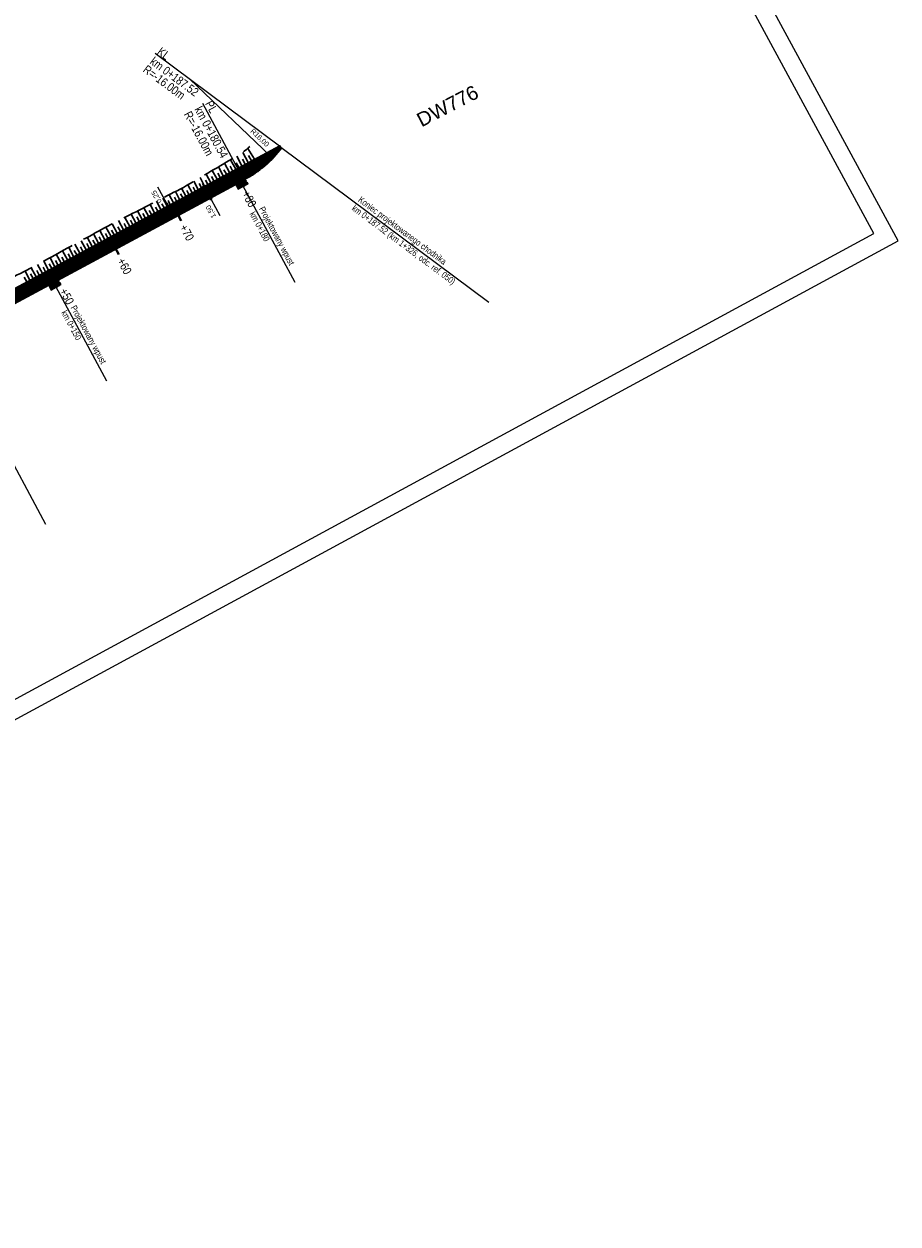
# Model space of a CAD drawing. Header units: metres. Extents: x 7437418 to 7437771, y 5556617 to 5556935.
# Tile 7 of 8: x 7437648 to 7437771, y 5556617 to 5556787. Entities that reach past the tile are written whole.
import ezdxf
from ezdxf.enums import TextEntityAlignment as Align

# ---------------------------------------------------------------- set-up
doc = ezdxf.new("R2010")
doc.units = ezdxf.units.M
doc.header["$MEASUREMENT"] = 0
doc.linetypes.add('DGN Style 2', pattern=[4.597421, 2.758453, -1.838968])
doc.linetypes.add('DGN Style 3', pattern=[6.436389, 4.597421, -1.838968])
doc.layers.get('0').update_dxf_attribs({"color": 250})
for name, color, linetype, lineweight in [('_arkusz', 7, 'Continuous', 13), ('D_balustrada', 6, 'Continuous', 30), ('D_kilometraz', 1, 'Continuous', 40), ('D_kraweznik', 7, 'Continuous', 70), ('D_obrzeze', 7, 'Continuous', 40), ('D_odwodnienie liniowe_wpust', 5, 'Continuous', 53), ('D_opis trasy', 7, 'Continuous', 13), ('D_opisy', 7, 'Continuous', 13), ('D_pobocze', 7, 'Continuous', 13), ('D_skarpa', 7, 'DGN Style 3', 30), ('D_skarpa-symbol', 7, 'Continuous', 30), ('D_wymiary', 7, 'Continuous', 13), ('D_zakres', 7, 'DGN Style 2', 13), ('DS_chodniki', 4, 'Continuous', 0), ('DS_nawierzchnia bitumiczna odtworzenie', 252, 'Continuous', 0), ('DS_pobocze', 1, 'Continuous', 0)]:
    doc.layers.add(name, color=color, linetype=linetype, lineweight=lineweight)
doc.styles.add('ROMANS', font='arial.ttf', dxfattribs={"width": 0.8})
doc.styles.get("Standard").update_dxf_attribs({"font": 'txt.shx', "width": 0.75})
doc.styles.add('Style-Arial', font='arial.ttf')
doc.styles.add('Style-Arial Narrow', font='ARIALN.TTF')
doc.dimstyles.new('1-500', dxfattribs={"dimscale": 10, "dimtxt": 0.1, "dimasz": 0.07, "dimexe": 0, "dimexo": 0, "dimgap": 0.05, "dimtad": 1, "dimdec": 1, "dimzin": 0, "dimtxsty": 'ROMANS', "dimcen": 0.1, "dimclrt": 256, "dimadec": 0, "dimazin": 0, "dimtfac": 0.666667, "dimtdec": 1, "dimtofl": 0, "dimtmove": 1, "dimatfit": 2, "dimfxl": 1, "dimtolj": 1, "dimtzin": 0, "dimarcsym": 0})

# ---------------------------------------------------------------- blocks, each defined once
blk = doc.blocks.new('TerminatorOpen')
at = {"color": 0, "linetype": 'ByBlock', "lineweight": -2}
for q in [(-1, 0.5), (-1, 0), (-1, -0.5)]:
    blk.add_line((0, 0), q, dxfattribs=at)
blk = doc.blocks.new('*D4')
at = {"layer": 'D_wymiary', "color": 0, "lineweight": -2}
for p, q in [((7437673.14, 5556763.95), (7437672.97, 5556764.27)), ((7437673.69, 5556763.84), (7437673.15, 5556763.55)), ((7437673.31, 5556763.63), (7437674.02, 5556762.31)), ((7437674.4, 5556762.52), (7437673.86, 5556762.23)), ((7437674.19, 5556762), (7437675.42, 5556759.71))]:
    blk.add_line(p, q, dxfattribs=at)
at = {"layer": 'Defpoints', "color": 0}
for p in [(7437673.31, 5556763.63), (7437673.85, 5556763.92), (7437674.56, 5556762.6)]:
    blk.add_point(p, dxfattribs=at)
at = {"layer": 'D_wymiary', "color": 0, "lineweight": -2, "xscale": 0.36, "yscale": 0.36, "zscale": 0.36}
for p, rotation in [((7437673.31, 5556763.63), 298.3039668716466), ((7437674.02, 5556762.31), 118.3039668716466)]:
    blk.add_blockref('TerminatorOpen', p, dxfattribs=dict(at, rotation=rotation))
at = {"layer": 'D_wymiary', "insert": (7437674.2, 5556760.3), "char_height": 0.72, "attachment_point": 5, "rotation": 118.304, "style": 'Style-Arial Narrow'}
blk.add_mtext('1,50', dxfattribs=at)
blk = doc.blocks.new('*D5')
at = {"layer": 'D_wymiary', "color": 0, "lineweight": -2}
for p, q in [((7437667.93, 5556761.43), (7437666.68, 5556763.75)), ((7437668.22, 5556760.89), (7437668.1, 5556761.12)), ((7437668.22, 5556761.18), (7437668.26, 5556761.2)), ((7437668.34, 5556760.96), (7437668.38, 5556760.98)), ((7437668.39, 5556760.58), (7437668.56, 5556760.26))]:
    blk.add_line(p, q, dxfattribs=at)
at = {"layer": 'Defpoints', "color": 0}
for p in [(7437668.07, 5556761.09), (7437668.18, 5556760.87), (7437668.22, 5556760.89)]:
    blk.add_point(p, dxfattribs=at)
at = {"layer": 'D_wymiary', "color": 0, "lineweight": -2, "xscale": 0.36, "yscale": 0.36, "zscale": 0.36}
for p, rotation in [((7437668.1, 5556761.12), 298.3039669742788), ((7437668.22, 5556760.89), 118.3039669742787)]:
    blk.add_blockref('TerminatorOpen', p, dxfattribs=dict(at, rotation=rotation))
at = {"layer": 'D_wymiary', "insert": (7437666.52, 5556762.38), "char_height": 0.72, "attachment_point": 5, "rotation": 118.304, "style": 'Style-Arial Narrow'}
blk.add_mtext('0,25', dxfattribs=at)
blk = doc.blocks.new('*D11')
at = {"layer": 'D_wymiary', "color": 0, "lineweight": -2}
blk.add_line((7437671.18, 5556778.96), (7437682.5, 5556768.16), dxfattribs=at)
at = {"layer": 'Defpoints', "color": 0}
for p in [(7437671.18, 5556778.96), (7437682.76, 5556767.91)]:
    blk.add_point(p, dxfattribs=at)
at = {"layer": 'D_wymiary', "color": 0, "lineweight": -2, "xscale": 0.36, "yscale": 0.36, "zscale": 0.36, "rotation": 316.3543416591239}
blk.add_blockref('TerminatorOpen', (7437682.76, 5556767.91), dxfattribs=at)
at = {"layer": 'D_wymiary', "insert": (7437681.02, 5556770.67), "char_height": 0.72, "attachment_point": 5, "rotation": 316.3543, "style": 'Style-Arial Narrow'}
blk.add_mtext('R16,00', dxfattribs=at)

msp = doc.modelspace()

# ---------------------------------------------------------------- hatches: boundary and pattern name
at = {"layer": 'DS_chodniki'}
h = msp.add_hatch(dxfattribs=at)
h.set_pattern_fill('CROSSHATCH', color=256, style=0, pattern_type=2)
h.set_pattern_definition([(73.46674, (7437667.05196, 5556759.3903), (-0.1437982, 0.0426858), []), (343.46675, (7437667.05196, 5556759.3903), (0.0426858, 0.1437982), [])])
h.paths.add_polyline_path([(7437684.009, 5556769.397), (7437638.768, 5556745.033), (7437640.8, 5556744.423), (7437651.173, 5556750.01), (7437651.613, 5556750.247), (7437652.141, 5556750.531), (7437652.582, 5556750.768), (7437678.765, 5556764.869, 0.1095524)])
at = {"layer": 'DS_nawierzchnia bitumiczna odtworzenie'}
h = msp.add_hatch(dxfattribs=at)
h.set_pattern_fill('CROSSHATCH', color=256, style=0, pattern_type=2)
h.set_pattern_definition([(57.5045, (7437678.27345, 5556763.6121), (-0.126515, 0.080585), []), (327.5045, (7437678.27345, 5556763.6121), (0.080585, 0.126515), [])])
h.paths.add_polyline_path([(7437677.577, 5556764.252), (7437678.013, 5556763.442), (7437679.422, 5556764.2), (7437678.985, 5556765.01, -0.0125036), (7437678.291, 5556764.614), (7437678.555, 5556764.756), (7437678.744, 5556764.404), (7437678.216, 5556764.119), (7437678.026, 5556764.471), (7437678.29, 5556764.613, -0.0125036)])
h = msp.add_hatch(dxfattribs=at)
h.set_pattern_fill('CROSSHATCH', color=256, style=0, pattern_type=2)
h.set_pattern_definition([(73.467, (7437651.7293, 5556749.65861), (-0.143798, 0.042686), []), (343.467, (7437651.7293, 5556749.65861), (0.042686, 0.143798), [])])
h.paths.add_polyline_path([(7437652.141, 5556750.531), (7437652.331, 5556750.179), (7437651.803, 5556749.895), (7437651.613, 5556750.247), (7437651.173, 5556750.01), (7437651.6, 5556749.217), (7437653.008, 5556749.976), (7437652.582, 5556750.768)])
at = {"layer": 'DS_pobocze'}
h = msp.add_hatch(dxfattribs=at)
h.set_pattern_fill('CROSSHATCH', color=256, style=0, pattern_type=2)
h.set_pattern_definition([(73.46674, (7437668.93906, 5556761.49754), (-0.1437982, 0.0426858), []), (343.46675, (7437668.93906, 5556761.49754), (0.0426858, 0.1437982), [])])
h.paths.add_polyline_path([(7437638.768, 5556745.033), (7437684.009, 5556769.397), (7437683.89, 5556769.617), (7437679.419, 5556767.209), (7437678.979, 5556766.972), (7437678.538, 5556766.734), (7437678.098, 5556766.497), (7437677.658, 5556766.26), (7437677.218, 5556766.023), (7437676.777, 5556765.786), (7437676.337, 5556765.549), (7437675.897, 5556765.312), (7437675.457, 5556765.075), (7437675.017, 5556764.838), (7437674.576, 5556764.601), (7437674.136, 5556764.364), (7437673.696, 5556764.127), (7437673.256, 5556763.89), (7437672.815, 5556763.652), (7437672.375, 5556763.415), (7437671.935, 5556763.178), (7437671.495, 5556762.941), (7437671.055, 5556762.704), (7437670.614, 5556762.467), (7437670.174, 5556762.23), (7437669.734, 5556761.993), (7437669.294, 5556761.756), (7437668.853, 5556761.519), (7437668.413, 5556761.282), (7437667.973, 5556761.045), (7437667.533, 5556760.808), (7437667.093, 5556760.571), (7437666.652, 5556760.333), (7437666.212, 5556760.096), (7437665.772, 5556759.859), (7437665.332, 5556759.622), (7437664.891, 5556759.385), (7437664.451, 5556759.148), (7437664.011, 5556758.911), (7437663.571, 5556758.674), (7437663.131, 5556758.437), (7437662.69, 5556758.2), (7437662.25, 5556757.963), (7437661.81, 5556757.726), (7437661.37, 5556757.489), (7437660.929, 5556757.251), (7437660.489, 5556757.014), (7437660.049, 5556756.777), (7437659.609, 5556756.54), (7437659.169, 5556756.303), (7437658.728, 5556756.066), (7437658.288, 5556755.829), (7437657.848, 5556755.592), (7437657.408, 5556755.355), (7437656.967, 5556755.118), (7437656.527, 5556754.881), (7437656.087, 5556754.644), (7437655.647, 5556754.407), (7437655.207, 5556754.169), (7437654.766, 5556753.932), (7437654.326, 5556753.695), (7437653.886, 5556753.458), (7437653.446, 5556753.221), (7437653.005, 5556752.984), (7437652.565, 5556752.747), (7437652.125, 5556752.51), (7437651.685, 5556752.273), (7437651.245, 5556752.036), (7437650.804, 5556751.799), (7437650.364, 5556751.562), (7437649.924, 5556751.325), (7437649.484, 5556751.088), (7437649.043, 5556750.85), (7437648.603, 5556750.613), (7437648.163, 5556750.376), (7437647.723, 5556750.139), (7437647.283, 5556749.902), (7437646.842, 5556749.665), (7437646.402, 5556749.428), (7437645.962, 5556749.191), (7437645.522, 5556748.954), (7437645.081, 5556748.717), (7437644.641, 5556748.48), (7437644.201, 5556748.243), (7437643.761, 5556748.006), (7437643.321, 5556747.768), (7437642.88, 5556747.531), (7437642.44, 5556747.294), (7437642, 5556747.057), (7437641.56, 5556746.82), (7437641.119, 5556746.583), (7437640.679, 5556746.346), (7437639.24, 5556745.571), (7437638.65, 5556745.253)])

# ---------------------------------------------------------------- linework, layer by layer
at = {"layer": '_arkusz', "flags": 128}
for points in [[(7437515.216, 5556617.416), (7437771.128, 5556756.173), (7437674.245, 5556934.858), (7437418.332, 5556796.101), (7437515.216, 5556617.416)], [(7437516.222, 5556620.805), (7437767.739, 5556757.179), (7437673.239, 5556931.468), (7437421.721, 5556795.095), (7437516.222, 5556620.805)]]:
    msp.add_lwpolyline(points, close=True, dxfattribs=at)
at = {"layer": 'D_balustrada', "ltscale": 0.1, "flags": 128}
msp.add_lwpolyline([(7437639.515, 5556745.577), (7437678.586, 5556766.618), (7437680.3, 5556767.683)], dxfattribs=at)
at = {"layer": 'D_kilometraz', "flags": 128}
for points in [[(7437678.765, 5556763.733), (7437677.935, 5556765.274)], [(7437669.96, 5556758.991), (7437669.131, 5556760.532)], [(7437661.156, 5556754.25), (7437660.326, 5556755.791)], [(7437652.351, 5556749.509), (7437651.522, 5556751.049)]]:
    msp.add_lwpolyline(points, dxfattribs=at)
at = {"layer": 'D_kraweznik'}
msp.add_line((7437640.8, 5556744.423), (7437678.765, 5556764.869), dxfattribs=at)
at = {"layer": 'D_kraweznik', "extrusion": (0, 0, -1)}
msp.add_arc((-7437671.179, 5556778.956), 16, 216.6882, 241.69603, dxfattribs=at)
at = {"layer": 'D_obrzeze'}
msp.add_line((7437634.321, 5556742.638), (7437684.009, 5556769.397), dxfattribs=at)
at = {"layer": 'D_odwodnienie liniowe_wpust', "flags": 128}
for points in [[(7437678.216, 5556764.119), (7437678.744, 5556764.404), (7437678.555, 5556764.756), (7437678.026, 5556764.471), (7437678.216, 5556764.119)], [(7437651.803, 5556749.895), (7437652.331, 5556750.179), (7437652.141, 5556750.531), (7437651.613, 5556750.247), (7437651.803, 5556749.895)]]:
    msp.add_lwpolyline(points, close=True, dxfattribs=at)
at = {"layer": 'D_opis trasy', "flags": 128}
for points in [[(7437684.009, 5556769.397), (7437666.301, 5556782.59)], [(7437678.765, 5556764.869), (7437673.023, 5556775.532)]]:
    msp.add_lwpolyline(points, dxfattribs=at)
at = {"layer": 'D_opisy'}
for p, q in [((7437684.009, 5556769.397), (7437713.378, 5556747.515)), ((7437678.291, 5556764.613), (7437685.988, 5556750.32)), ((7437651.877, 5556750.389), (7437659.416, 5556736.39)), ((7437636.758, 5556742.247), (7437650.799, 5556716.174))]:
    msp.add_line(p, q, dxfattribs=at)
at = {"layer": 'D_pobocze'}
for p in [(7437638.65, 5556745.253), (7437684.009, 5556769.397)]:
    msp.add_line(p, (7437683.89, 5556769.617), dxfattribs=at)
at = {"layer": 'D_skarpa', "flags": 128}
msp.add_lwpolyline([(7437639.094, 5556747.391), (7437639.251, 5556747.471), (7437639.697, 5556747.699), (7437640.142, 5556747.926), (7437640.587, 5556748.154), (7437641.033, 5556748.381), (7437641.478, 5556748.609), (7437641.924, 5556748.836), (7437642.369, 5556749.064), (7437642.814, 5556749.291), (7437643.26, 5556749.518), (7437643.705, 5556749.746), (7437644.151, 5556749.973), (7437644.596, 5556750.201), (7437645.041, 5556750.428), (7437645.487, 5556750.656), (7437645.932, 5556750.883), (7437646.378, 5556751.111), (7437646.823, 5556751.338), (7437647.268, 5556751.566), (7437647.714, 5556751.793), (7437648.159, 5556752.021), (7437648.605, 5556752.248), (7437649.05, 5556752.475), (7437649.489, 5556752.715), (7437649.928, 5556752.954), (7437650.367, 5556753.194), (7437650.806, 5556753.433), (7437651.245, 5556753.673), (7437651.684, 5556753.912), (7437652.122, 5556754.152), (7437652.561, 5556754.391), (7437653, 5556754.631), (7437653.439, 5556754.87), (7437653.878, 5556755.11), (7437654.317, 5556755.349), (7437654.756, 5556755.589), (7437655.195, 5556755.828), (7437655.634, 5556756.068), (7437656.073, 5556756.307), (7437656.512, 5556756.547), (7437656.951, 5556756.786), (7437657.389, 5556757.026), (7437657.828, 5556757.265), (7437658.267, 5556757.505), (7437658.706, 5556757.744), (7437659.145, 5556757.984), (7437659.586, 5556758.22), (7437660.031, 5556758.448), (7437660.476, 5556758.676), (7437660.921, 5556758.904), (7437661.366, 5556759.132), (7437661.812, 5556759.36), (7437662.257, 5556759.588), (7437662.702, 5556759.816), (7437663.147, 5556760.044), (7437663.592, 5556760.272), (7437664.037, 5556760.5), (7437664.482, 5556760.728), (7437664.927, 5556760.955), (7437665.372, 5556761.183), (7437665.818, 5556761.411), (7437666.263, 5556761.639), (7437666.708, 5556761.867), (7437667.153, 5556762.095), (7437667.598, 5556762.323), (7437668.043, 5556762.551), (7437668.488, 5556762.779), (7437668.933, 5556763.007), (7437669.379, 5556763.235), (7437669.824, 5556763.463), (7437670.264, 5556763.7), (7437670.696, 5556763.953), (7437671.128, 5556764.205), (7437671.56, 5556764.458), (7437671.992, 5556764.71), (7437672.424, 5556764.963), (7437672.855, 5556765.215), (7437673.287, 5556765.468), (7437673.719, 5556765.72), (7437674.151, 5556765.973), (7437674.583, 5556766.225), (7437675.015, 5556766.478), (7437675.447, 5556766.731), (7437675.879, 5556766.983), (7437676.311, 5556767.236), (7437676.742, 5556767.488), (7437677.174, 5556767.741), (7437677.606, 5556767.993), (7437678.038, 5556768.246), (7437678.47, 5556768.498), (7437678.867, 5556768.815), (7437679.159, 5556769.052), (7437679.413, 5556769.257), (7437679.664, 5556769.461)], dxfattribs=at)
at = {"layer": 'D_skarpa-symbol', "flags": 128}
for points in [[(7437678.538, 5556766.734), (7437677.8, 5556768.106)], [(7437679.419, 5556767.209), (7437678.643, 5556768.637)], [(7437680.288, 5556767.703), (7437679.341, 5556769.199)], [(7437679.857, 5556767.449), (7437679.435, 5556768.191)], [(7437675.897, 5556765.312), (7437675.208, 5556766.591)], [(7437676.337, 5556765.549), (7437675.989, 5556766.196)], [(7437676.777, 5556765.786), (7437676.072, 5556767.096)], [(7437677.218, 5556766.023), (7437676.861, 5556766.686)], [(7437677.658, 5556766.26), (7437676.936, 5556767.601)], [(7437678.098, 5556766.497), (7437677.733, 5556767.176)], [(7437678.979, 5556766.972), (7437678.605, 5556767.665)], [(7437672.375, 5556763.415), (7437671.753, 5556764.571)], [(7437673.256, 5556763.89), (7437672.617, 5556765.076)], [(7437673.696, 5556764.127), (7437673.372, 5556764.727)], [(7437674.136, 5556764.364), (7437673.481, 5556765.581)], [(7437674.576, 5556764.601), (7437674.244, 5556765.217)], [(7437675.017, 5556764.838), (7437674.344, 5556766.086)], [(7437675.457, 5556765.075), (7437675.116, 5556765.707)], [(7437669.734, 5556761.993), (7437669.133, 5556763.109)], [(7437670.174, 5556762.23), (7437669.876, 5556762.784)], [(7437670.614, 5556762.467), (7437670.021, 5556763.569)], [(7437671.055, 5556762.704), (7437670.756, 5556763.259)], [(7437671.495, 5556762.941), (7437670.889, 5556764.066)], [(7437671.935, 5556763.178), (7437671.628, 5556763.748)], [(7437672.815, 5556763.652), (7437672.5, 5556764.238)], [(7437666.212, 5556760.096), (7437665.572, 5556761.285)], [(7437667.093, 5556760.571), (7437666.462, 5556761.741)], [(7437667.533, 5556760.808), (7437667.22, 5556761.389)], [(7437667.973, 5556761.045), (7437667.352, 5556762.197)], [(7437668.413, 5556761.282), (7437668.105, 5556761.854)], [(7437668.853, 5556761.519), (7437668.242, 5556762.653)], [(7437669.294, 5556761.756), (7437668.991, 5556762.319)], [(7437662.69, 5556758.2), (7437662.011, 5556759.462)], [(7437663.571, 5556758.674), (7437662.901, 5556759.918)], [(7437664.011, 5556758.911), (7437663.679, 5556759.528)], [(7437664.451, 5556759.148), (7437663.791, 5556760.374)], [(7437664.891, 5556759.385), (7437664.564, 5556759.993)], [(7437665.332, 5556759.622), (7437664.681, 5556760.83)], [(7437665.772, 5556759.859), (7437665.449, 5556760.458)], [(7437666.652, 5556760.333), (7437666.335, 5556760.923)], [(7437660.049, 5556756.777), (7437659.342, 5556758.089)], [(7437660.489, 5556757.014), (7437660.137, 5556757.668)], [(7437660.929, 5556757.251), (7437660.23, 5556758.55)], [(7437661.37, 5556757.489), (7437661.023, 5556758.133)], [(7437661.81, 5556757.726), (7437661.121, 5556759.006)], [(7437662.25, 5556757.963), (7437661.908, 5556758.598)], [(7437663.131, 5556758.437), (7437662.793, 5556759.063)], [(7437656.527, 5556754.881), (7437655.83, 5556756.175)], [(7437657.408, 5556755.355), (7437656.708, 5556756.654)], [(7437657.848, 5556755.592), (7437657.497, 5556756.243)], [(7437658.288, 5556755.829), (7437657.586, 5556757.133)], [(7437658.728, 5556756.066), (7437658.377, 5556756.719)], [(7437659.169, 5556756.303), (7437658.464, 5556757.612)], [(7437659.609, 5556756.54), (7437659.256, 5556757.196)], [(7437653.886, 5556753.458), (7437653.197, 5556754.738)], [(7437654.326, 5556753.695), (7437653.981, 5556754.336)], [(7437654.766, 5556753.932), (7437654.075, 5556755.217)], [(7437655.207, 5556754.169), (7437654.86, 5556754.813)], [(7437655.647, 5556754.407), (7437654.952, 5556755.696)], [(7437656.087, 5556754.644), (7437655.739, 5556755.29)], [(7437656.967, 5556755.118), (7437656.618, 5556755.766)], [(7437650.364, 5556751.562), (7437649.685, 5556752.822)], [(7437651.245, 5556752.036), (7437650.563, 5556753.301)], [(7437651.685, 5556752.273), (7437651.343, 5556752.907)], [(7437652.125, 5556752.51), (7437651.441, 5556753.78)], [(7437652.565, 5556752.747), (7437652.223, 5556753.383)], [(7437653.005, 5556752.984), (7437652.319, 5556754.259)], [(7437653.446, 5556753.221), (7437653.102, 5556753.86)], [(7437648.163, 5556750.376), (7437647.815, 5556751.022)], [(7437648.603, 5556750.613), (7437647.913, 5556751.895)], [(7437649.043, 5556750.85), (7437648.701, 5556751.486)], [(7437649.484, 5556751.088), (7437648.804, 5556752.35)], [(7437649.924, 5556751.325), (7437649.585, 5556751.954)], [(7437650.804, 5556751.799), (7437650.464, 5556752.43)]]:
    msp.add_lwpolyline(points, dxfattribs=at)
at = {"layer": 'D_zakres', "flags": 128}
for points in [[(7437677.577, 5556764.252), (7437678.013, 5556763.442), (7437679.422, 5556764.2), (7437678.985, 5556765.01)], [(7437651.173, 5556750.01), (7437651.6, 5556749.217), (7437653.008, 5556749.976), (7437652.582, 5556750.768)]]:
    msp.add_lwpolyline(points, dxfattribs=at)

# ---------------------------------------------------------------- texts
at = {"layer": 'D_kilometraz', "char_height": 1.2, "attachment_point": 4, "rotation": 298.30397, "line_spacing_factor": 1.6, "style": 'Style-Arial Narrow'}
for s, insert in [('+80', (7437679.002, 5556763.093)), ('+70', (7437670.197, 5556758.351)), ('+60', (7437661.393, 5556753.61)), ('+50', (7437653.255, 5556749.348))]:
    msp.add_mtext(s, dxfattribs=dict(at, insert=insert))
at = {"layer": 'D_opis trasy', "char_height": 1.2, "style": 'Style-Arial Narrow'}
for s, insert, attachment_point, rotation, line_spacing_factor in [('KL\\Pkm 0+187.52', (7437666.303, 5556782.392), 4, 323.3118, 0.85), ('R=-16.00m', (7437670.295, 5556776.481), 6, 323.3118, 0.35), ('R=-16.00m', (7437674.049, 5556768.287), 6, 298.30397, 0.35), ('PL\\Pkm 0+180.54', (7437673.062, 5556775.408), 4, 298.30397, 0.85)]:
    msp.add_mtext(s, dxfattribs=dict(at, insert=insert, attachment_point=attachment_point, rotation=rotation, line_spacing_factor=line_spacing_factor))
at = {"layer": 'D_opisy', "style": 'Style-Arial'}
msp.add_text('DW776', height=2, rotation=27.44109, dxfattribs=at).set_placement((7437703.415, 5556773.044), align=Align.MIDDLE_LEFT)
at = {"layer": 'D_opisy', "char_height": 0.9, "attachment_point": 1}
for s, insert, rotation in [('\\pt11;\\fArial|b0|i0|c238238|p39;Koniec projektowanego chodnika\\Pkm 0+187.52 (km 1+326, odc. ref. 050)', (7437695.385, 5556762.487), 323.3118), ('\\pt11;\\fArial|b0|i0|c238238|p39;Projektowany wpust\\Pkm 0+180', (7437681.681, 5556761.105), 298.30397), ('\\pt11;\\fArial|b0|i0|c238238|p39;Projektowany wpust\\Pkm 0+150', (7437655.109, 5556747.175), 298.30397)]:
    msp.add_mtext(s, dxfattribs=dict(at, insert=insert, rotation=rotation))

# ---------------------------------------------------------------- dimensions: what is measured, and where the dimension line sits
at = {"layer": 'D_wymiary'}
dim = msp.add_radius_dim(center=(7437671.179, 5556778.956), mpoint=(7437682.756, 5556767.913), dimstyle='1-500', override={"dimscale": 1, "dimtxt": 0.72, "dimasz": 0.36, "dimexe": 0.18, "dimexo": 0.18, "dimgap": 0.36, "dimdec": 2, "dimzin": 3, "dimtxsty": 'Style-Arial Narrow', "dimblk": 'TerminatorOpen', "dimcen": 0.36, "dimtdec": 2, "dimtofl": 1, "dimtmove": 0, "dimatfit": 1, "dimfrac": 2, "dimtolj": 0, "dimtzin": 3}, dxfattribs=at)
dim.commit()
dim.dimension.update_dxf_attribs({"geometry": '*D11', "text_midpoint": (7437680.471, 5556770.092), "dimtype": 164})
for base, p1, p2, angle, picture, middle in [((7437668.222, 5556760.895), (7437668.066, 5556761.095), (7437668.185, 5556760.875), 298.30397, '*D5', (7437667.219, 5556762.758)), ((7437673.307, 5556763.633), (7437674.556, 5556762.602), (7437673.845, 5556763.923), 118.30397, '*D4', (7437674.902, 5556760.673))]:
    dim = msp.add_linear_dim(base=base, p1=p1, p2=p2, angle=angle, dimstyle='1-500', override={"dimscale": 1, "dimtxt": 0.72, "dimasz": 0.36, "dimexe": 0.18, "dimexo": 0.18, "dimgap": 0.36, "dimdec": 2, "dimzin": 3, "dimtxsty": 'Style-Arial Narrow', "dimblk": 'TerminatorOpen', "dimcen": 0.36, "dimtdec": 2, "dimtofl": 1, "dimtmove": 0, "dimatfit": 1, "dimfrac": 2, "dimtolj": 0, "dimtzin": 3}, dxfattribs=at)
    dim.commit()
    dim.dimension.update_dxf_attribs({"geometry": picture, "text_midpoint": middle, "dimtype": 160})

doc.saveas('drawing.dxf')
